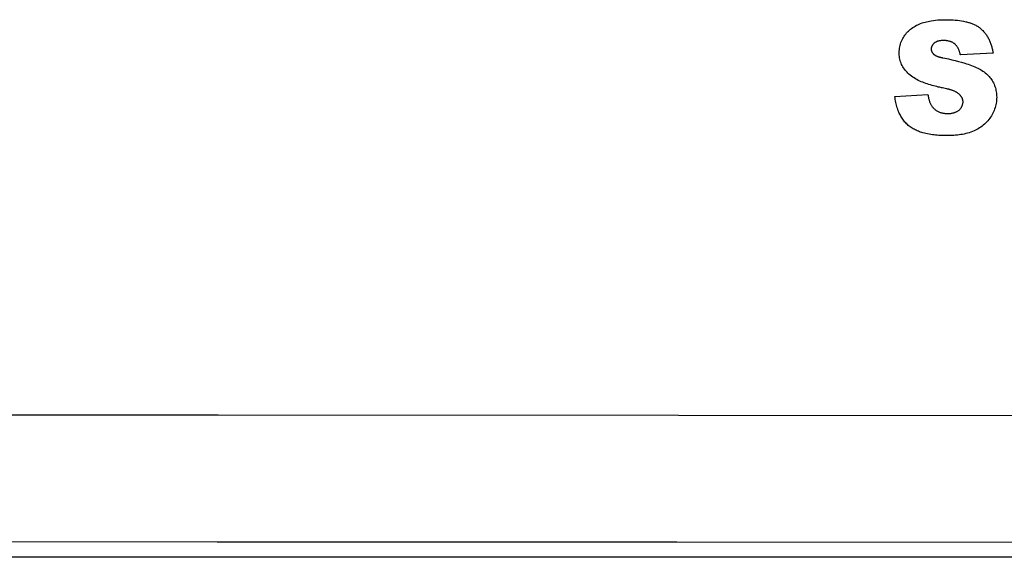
# Model space of a CAD drawing. Header units: millimetres. Extents: x 0 to 1682, y 0 to 1188.
# Tile 36 of 46: x 1447 to 1463, y 598 to 606. Entities that reach past the tile are written whole.
import ezdxf

# ---------------------------------------------------------------- set-up
doc = ezdxf.new("R2010")
doc.units = ezdxf.units.MM
doc.header["$LTSCALE"] = 92.51
doc.layers.add('REAR_COVER_RC1500WD-SHAPE', color=7, linetype='CONTINUOUS')

msp = doc.modelspace()

# ---------------------------------------------------------------- linework, layer by layer
at = {"layer": 'REAR_COVER_RC1500WD-SHAPE', "color": 7, "linetype": 'Continuous'}
for p, q in [((1462.7, 605.619), (1462.185, 605.589)), ((1461.906, 605.545), (1461.939, 605.539)), ((1461.939, 605.539), (1461.948, 605.537)), ((1461.904, 605.069), (1461.887, 605.073)), ((1461.948, 605.06), (1461.904, 605.069)), ((1461.154, 604.933), (1461.674, 604.965)), ((1473.034, 597.666), (1263.117, 597.666))]:
    msp.add_line(p, q, dxfattribs=at)
for points in [[(1461.887, 605.073), (1461.862, 605.079), (1461.837, 605.084), (1461.812, 605.09), (1461.787, 605.096), (1461.762, 605.103), (1461.738, 605.11), (1461.713, 605.117), (1461.688, 605.124), (1461.663, 605.132), (1461.639, 605.14), (1461.615, 605.149), (1461.591, 605.158), (1461.567, 605.168), (1461.544, 605.178), (1461.521, 605.189), (1461.499, 605.201), (1461.477, 605.213), (1461.455, 605.227), (1461.434, 605.241), (1461.414, 605.255), (1461.394, 605.271), (1461.374, 605.287), (1461.359, 605.302), (1461.344, 605.317), (1461.329, 605.333), (1461.315, 605.349), (1461.302, 605.366), (1461.29, 605.384), (1461.279, 605.402), (1461.268, 605.421), (1461.259, 605.44), (1461.25, 605.46), (1461.243, 605.48), (1461.236, 605.5), (1461.231, 605.521), (1461.227, 605.542), (1461.224, 605.564), (1461.221, 605.585), (1461.22, 605.607), (1461.22, 605.629), (1461.221, 605.651), (1461.223, 605.674), (1461.226, 605.697), (1461.23, 605.719), (1461.235, 605.741), (1461.241, 605.763), (1461.249, 605.785), (1461.257, 605.806), (1461.266, 605.827), (1461.276, 605.847), (1461.287, 605.867), (1461.299, 605.886), (1461.311, 605.903), (1461.324, 605.92), (1461.337, 605.936), (1461.352, 605.952), (1461.366, 605.967), (1461.382, 605.981), (1461.398, 605.994), (1461.416, 606.008), (1461.435, 606.022), (1461.455, 606.034), (1461.474, 606.046), (1461.495, 606.057), (1461.516, 606.067), (1461.537, 606.077), (1461.559, 606.086), (1461.582, 606.094), (1461.606, 606.101), (1461.629, 606.108), (1461.653, 606.114), (1461.677, 606.119), (1461.701, 606.124), (1461.725, 606.128), (1461.76, 606.134), (1461.795, 606.138), (1461.83, 606.141), (1461.865, 606.143), (1461.901, 606.145), (1461.936, 606.146), (1461.971, 606.146), (1462.005, 606.145), (1462.038, 606.144), (1462.072, 606.143), (1462.105, 606.14), (1462.138, 606.137), (1462.171, 606.133), (1462.204, 606.128), (1462.237, 606.122), (1462.27, 606.114)], [(1462.27, 606.114), (1462.284, 606.111), (1462.297, 606.107), (1462.311, 606.104), (1462.324, 606.1), (1462.338, 606.095), (1462.351, 606.091), (1462.365, 606.086), (1462.378, 606.081), (1462.391, 606.075), (1462.404, 606.07), (1462.416, 606.064), (1462.429, 606.057), (1462.441, 606.051), (1462.453, 606.043), (1462.465, 606.036), (1462.477, 606.028), (1462.488, 606.02), (1462.499, 606.011), (1462.51, 606.002), (1462.521, 605.993), (1462.531, 605.983), (1462.541, 605.973), (1462.551, 605.962), (1462.56, 605.951), (1462.569, 605.94), (1462.578, 605.929), (1462.587, 605.917), (1462.595, 605.905), (1462.603, 605.893), (1462.611, 605.88), (1462.618, 605.868), (1462.625, 605.855), (1462.632, 605.842), (1462.639, 605.829), (1462.645, 605.815), (1462.651, 605.802), (1462.656, 605.788), (1462.662, 605.774), (1462.667, 605.76), (1462.671, 605.746), (1462.676, 605.732), (1462.68, 605.718), (1462.684, 605.704), (1462.687, 605.69), (1462.69, 605.676), (1462.693, 605.661), (1462.696, 605.647), (1462.698, 605.633), (1462.7, 605.619)], [(1462.185, 605.589), (1462.183, 605.597), (1462.182, 605.605), (1462.18, 605.613), (1462.178, 605.621), (1462.176, 605.629), (1462.174, 605.637), (1462.171, 605.645), (1462.168, 605.653), (1462.166, 605.661), (1462.163, 605.669), (1462.159, 605.677), (1462.156, 605.684), (1462.152, 605.692), (1462.149, 605.699), (1462.145, 605.706), (1462.14, 605.713), (1462.136, 605.72), (1462.131, 605.727), (1462.127, 605.734), (1462.121, 605.74), (1462.116, 605.746), (1462.11, 605.752), (1462.105, 605.757), (1462.099, 605.763), (1462.092, 605.768), (1462.086, 605.772), (1462.079, 605.777), (1462.072, 605.781), (1462.065, 605.785), (1462.058, 605.789), (1462.051, 605.792), (1462.043, 605.795), (1462.036, 605.798), (1462.028, 605.801), (1462.02, 605.803), (1462.01, 605.806), (1462, 605.808), (1461.99, 605.811), (1461.98, 605.812), (1461.969, 605.814), (1461.959, 605.815), (1461.948, 605.816), (1461.938, 605.816), (1461.928, 605.817), (1461.917, 605.817), (1461.908, 605.817), (1461.898, 605.816), (1461.889, 605.816), (1461.88, 605.815), (1461.87, 605.814), (1461.861, 605.813), (1461.852, 605.811), (1461.843, 605.809), (1461.834, 605.807), (1461.827, 605.805), (1461.821, 605.803), (1461.815, 605.8), (1461.808, 605.798), (1461.802, 605.795), (1461.796, 605.792), (1461.79, 605.788), (1461.785, 605.785), (1461.779, 605.781), (1461.774, 605.776), (1461.769, 605.773), (1461.765, 605.769), (1461.761, 605.764), (1461.757, 605.76), (1461.753, 605.755), (1461.749, 605.75), (1461.746, 605.745), (1461.742, 605.74), (1461.739, 605.735), (1461.737, 605.729), (1461.734, 605.724), (1461.732, 605.718), (1461.73, 605.713), (1461.728, 605.707), (1461.727, 605.701), (1461.726, 605.695), (1461.726, 605.69), (1461.725, 605.684), (1461.726, 605.678), (1461.726, 605.672), (1461.727, 605.666)], [(1461.727, 605.666), (1461.727, 605.664), (1461.728, 605.662), (1461.729, 605.66), (1461.729, 605.657), (1461.73, 605.655), (1461.731, 605.653), (1461.731, 605.65), (1461.732, 605.648), (1461.733, 605.646), (1461.734, 605.644), (1461.735, 605.642), (1461.736, 605.639), (1461.737, 605.637), (1461.738, 605.635), (1461.739, 605.633), (1461.741, 605.631), (1461.742, 605.629), (1461.743, 605.627), (1461.745, 605.625), (1461.746, 605.623), (1461.747, 605.621), (1461.749, 605.619), (1461.75, 605.617), (1461.752, 605.615), (1461.753, 605.614), (1461.755, 605.612), (1461.757, 605.61), (1461.758, 605.608), (1461.76, 605.607), (1461.762, 605.605), (1461.763, 605.604), (1461.765, 605.602)], [(1461.765, 605.602), (1461.769, 605.599), (1461.772, 605.596), (1461.776, 605.593), (1461.78, 605.59), (1461.784, 605.588), (1461.788, 605.585), (1461.792, 605.583), (1461.796, 605.58), (1461.8, 605.578), (1461.804, 605.576), (1461.808, 605.574), (1461.813, 605.572), (1461.817, 605.57), (1461.821, 605.568), (1461.826, 605.567), (1461.83, 605.565), (1461.835, 605.563), (1461.839, 605.562), (1461.844, 605.56), (1461.849, 605.559), (1461.853, 605.558), (1461.858, 605.556), (1461.863, 605.555), (1461.867, 605.554), (1461.872, 605.553), (1461.877, 605.552), (1461.882, 605.55), (1461.887, 605.549), (1461.891, 605.548), (1461.896, 605.547), (1461.906, 605.545)], [(1461.948, 605.537), (1462, 605.526), (1462.051, 605.514), (1462.103, 605.501), (1462.154, 605.488), (1462.205, 605.474), (1462.256, 605.46), (1462.282, 605.451), (1462.308, 605.443), (1462.334, 605.434), (1462.36, 605.425), (1462.386, 605.415), (1462.411, 605.404), (1462.437, 605.393), (1462.461, 605.381), (1462.482, 605.37), (1462.502, 605.359), (1462.521, 605.347), (1462.541, 605.335), (1462.559, 605.321), (1462.578, 605.307), (1462.595, 605.292), (1462.61, 605.279), (1462.625, 605.265), (1462.639, 605.25), (1462.652, 605.234), (1462.664, 605.218), (1462.676, 605.202), (1462.687, 605.185), (1462.698, 605.167), (1462.707, 605.148), (1462.716, 605.129), (1462.724, 605.11), (1462.731, 605.09), (1462.737, 605.07), (1462.743, 605.05), (1462.747, 605.029), (1462.751, 605.008), (1462.754, 604.987), (1462.756, 604.966), (1462.757, 604.945), (1462.758, 604.923), (1462.757, 604.9), (1462.756, 604.876), (1462.753, 604.852), (1462.75, 604.829), (1462.745, 604.805), (1462.74, 604.782), (1462.733, 604.759), (1462.726, 604.737), (1462.718, 604.715), (1462.709, 604.693), (1462.699, 604.671), (1462.688, 604.65), (1462.676, 604.63), (1462.663, 604.61), (1462.649, 604.59), (1462.634, 604.57), (1462.618, 604.551), (1462.602, 604.533), (1462.584, 604.516), (1462.566, 604.499), (1462.547, 604.483), (1462.528, 604.468), (1462.508, 604.453), (1462.487, 604.439), (1462.466, 604.426), (1462.445, 604.414), (1462.423, 604.403), (1462.401, 604.392), (1462.376, 604.382), (1462.35, 604.372), (1462.325, 604.363), (1462.299, 604.355), (1462.272, 604.349), (1462.246, 604.342), (1462.219, 604.337), (1462.192, 604.333), (1462.165, 604.329), (1462.138, 604.326), (1462.111, 604.323), (1462.084, 604.321), (1462.056, 604.32), (1462.029, 604.319), (1462.002, 604.318), (1461.975, 604.318)], [(1462.226, 604.864), (1462.225, 604.87), (1462.224, 604.877), (1462.223, 604.883), (1462.221, 604.889), (1462.219, 604.895), (1462.217, 604.901), (1462.215, 604.907), (1462.212, 604.912), (1462.209, 604.918), (1462.205, 604.924), (1462.202, 604.93), (1462.198, 604.936), (1462.194, 604.941), (1462.19, 604.946), (1462.185, 604.951), (1462.181, 604.956), (1462.176, 604.961), (1462.171, 604.966), (1462.166, 604.97), (1462.16, 604.976), (1462.153, 604.981), (1462.146, 604.987), (1462.139, 604.992), (1462.132, 604.996), (1462.124, 605.001), (1462.117, 605.005), (1462.109, 605.009), (1462.101, 605.013), (1462.093, 605.017), (1462.085, 605.02), (1462.077, 605.024), (1462.069, 605.027), (1462.061, 605.03), (1462.052, 605.033), (1462.044, 605.036), (1462.035, 605.038), (1462.027, 605.041), (1462.018, 605.043), (1462.009, 605.046), (1462.001, 605.048), (1461.992, 605.05), (1461.983, 605.052), (1461.974, 605.054), (1461.965, 605.056), (1461.948, 605.06)], [(1461.975, 604.318), (1461.949, 604.318), (1461.924, 604.318), (1461.898, 604.319), (1461.872, 604.32), (1461.847, 604.321), (1461.821, 604.323), (1461.795, 604.325), (1461.77, 604.327), (1461.744, 604.33), (1461.719, 604.334), (1461.694, 604.338), (1461.668, 604.343), (1461.643, 604.348), (1461.618, 604.354), (1461.593, 604.361), (1461.576, 604.367), (1461.558, 604.373), (1461.54, 604.379), (1461.523, 604.386), (1461.506, 604.393), (1461.489, 604.401), (1461.472, 604.409), (1461.456, 604.417), (1461.439, 604.426), (1461.424, 604.436), (1461.408, 604.446), (1461.393, 604.457), (1461.378, 604.468), (1461.364, 604.479), (1461.35, 604.491), (1461.337, 604.504), (1461.324, 604.517), (1461.312, 604.531), (1461.3, 604.545), (1461.289, 604.56), (1461.278, 604.575), (1461.267, 604.59), (1461.257, 604.606), (1461.248, 604.622), (1461.239, 604.638), (1461.23, 604.655), (1461.222, 604.672), (1461.214, 604.689), (1461.206, 604.71), (1461.197, 604.732), (1461.19, 604.753), (1461.183, 604.775), (1461.177, 604.798), (1461.171, 604.82), (1461.167, 604.842), (1461.162, 604.865), (1461.159, 604.888), (1461.156, 604.91), (1461.154, 604.933)], [(1461.674, 604.965), (1461.675, 604.955), (1461.677, 604.944), (1461.679, 604.933), (1461.681, 604.923), (1461.683, 604.912), (1461.685, 604.901), (1461.688, 604.89), (1461.691, 604.88), (1461.694, 604.869), (1461.697, 604.859), (1461.701, 604.849), (1461.705, 604.838), (1461.709, 604.828), (1461.714, 604.819), (1461.719, 604.809), (1461.724, 604.8), (1461.73, 604.79), (1461.736, 604.781), (1461.742, 604.773), (1461.749, 604.764), (1461.756, 604.756), (1461.764, 604.748), (1461.772, 604.74), (1461.78, 604.733), (1461.788, 604.726), (1461.797, 604.719), (1461.806, 604.713), (1461.816, 604.707), (1461.825, 604.702), (1461.835, 604.697), (1461.845, 604.692), (1461.855, 604.688), (1461.865, 604.684), (1461.875, 604.68), (1461.886, 604.677), (1461.896, 604.675), (1461.907, 604.672), (1461.918, 604.67), (1461.929, 604.669), (1461.939, 604.667), (1461.95, 604.666), (1461.961, 604.666), (1461.972, 604.665), (1461.983, 604.665), (1461.994, 604.665), (1462.004, 604.665), (1462.015, 604.666), (1462.025, 604.667), (1462.036, 604.668), (1462.046, 604.67), (1462.056, 604.671), (1462.067, 604.674), (1462.077, 604.676), (1462.087, 604.679), (1462.095, 604.682), (1462.103, 604.685), (1462.111, 604.688), (1462.119, 604.692), (1462.127, 604.696), (1462.135, 604.7), (1462.142, 604.704), (1462.15, 604.709), (1462.157, 604.715), (1462.164, 604.72), (1462.17, 604.726), (1462.176, 604.731), (1462.181, 604.737), (1462.186, 604.743), (1462.192, 604.75), (1462.196, 604.757), (1462.201, 604.763), (1462.205, 604.77), (1462.209, 604.778), (1462.213, 604.785), (1462.216, 604.793), (1462.219, 604.8), (1462.221, 604.808), (1462.223, 604.816), (1462.225, 604.824), (1462.226, 604.831), (1462.227, 604.839), (1462.227, 604.847), (1462.227, 604.853), (1462.227, 604.859), (1462.226, 604.864)], [(1443.075, 599.911), (1450.48, 599.911), (1457.74, 599.908), (1464.857, 599.905), (1471.829, 599.899), (1478.658, 599.893), (1485.342, 599.886)], [(1443.075, 597.913), (1450.467, 597.912), (1457.716, 597.91), (1464.82, 597.906), (1471.781, 597.901), (1478.599, 597.894), (1485.272, 597.887)]]:
    msp.add_lwpolyline(points, dxfattribs=at)

doc.saveas('drawing.dxf')
